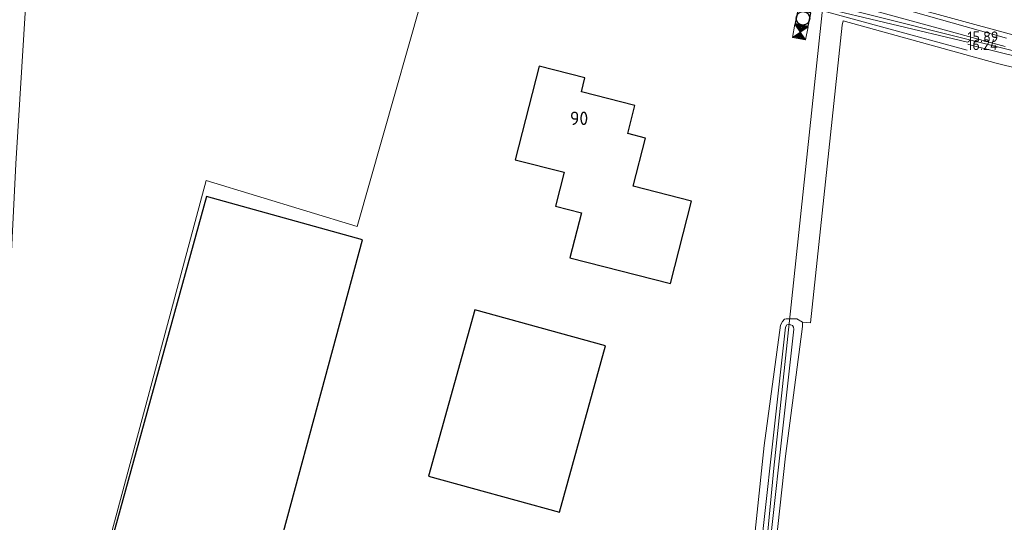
# Model space of a CAD drawing. Header units: metres. Extents: x 174255 to 175175, y 462028 to 462911.
# Tile 48 of 256: x 174619 to 174693, y 462196 to 462233. Entities that reach past the tile are written whole.
import ezdxf
from ezdxf.lldxf.tags import DXFTag

# ---------------------------------------------------------------- set-up
doc = ezdxf.new("R2010")
doc.units = ezdxf.units.M
for name, color, linetype, lineweight in [('B-ME-AL-PEIL_MAAIVELD-T20', 8, 'Continuous', 20), ('B-ME-IE-MEUBILAIR_SIGNAALKAST-S', 8, 'Continuous', 20), ('B-ME-RI-VWA_RIOOLPUT_INSPECTIEPUT-S', 8, 'Continuous', 20), ('B-ME-WH-WATERGANG_SLOOT_BODEM-G', 8, 'Continuous', 20), ('B-ME-WH-WATERGANG_SLOOT_INSTEEK-G', 8, 'Continuous', 20), ('B-WE-OG-BEBOUWING-G', 8, 'Continuous', 30), ('B-WE-OG-BEBOUWING_HUISNUMMER-T20', 8, 'Continuous', 20), ('B-WE-OG-TERREIN_AGRARISCH-G', 8, 'Continuous', 20), ('B-WE-RI-PERSLEIDING-G', 8, 'RI-PERS', 20), ('B-WE-WH-WATERGANG_SLOOT_BODEM-G', 8, 'Continuous', 20), ('B-WE-WH-WATERGANG_SLOOT_INSTEEK-G', 8, 'Continuous', 20), ('B-XX-KG-GRENS_PERCEEL-G', 213, 'Continuous', 20)]:
    doc.layers.add(name, color=color, linetype=linetype, lineweight=lineweight)
doc.styles.add('NLCS-ISO-M500-T20', font='NLCS-ISO.ttf', dxfattribs={"height": 1})
doc.styles.get("Standard").update_dxf_attribs({"font": 'isocpeur.ttf'})
tags = doc.linetypes.add('RI-PERS', pattern='A,7,-2,["P",Standard,S=1.8,R=0,X=-0.5,Y=-0.9],-2,7,-2,[102,NLCS.SHX,S=1,R=180,X=0,Y=0],-2', length=22).pattern_tags.tags
tags[6] = DXFTag(74, 10)

# ---------------------------------------------------------------- blocks, each defined once
blk = doc.blocks.new('068')
at = {"color": 0, "linetype": 'Continuous'}
for p, q in [((-0.5, -0.5), (-0.5, 0.5)), ((-0.5, 0.5), (0.5, 0.5)), ((-0.5, -0.5), (0.5, 0.5)), ((0.5, -0.5), (-0.5, 0.5)), ((-0.45, -0.4), (-0.45, 0.4)), ((-0.45, 0.4), (-0.05, 0)), ((-0.05, 0), (-0.45, -0.4)), ((-0.4, -0.3), (-0.4, 0.3)), ((-0.4, 0.3), (-0.1, 0)), ((-0.1, 0), (-0.4, -0.3)), ((-0.35, -0.2), (-0.35, 0.2)), ((-0.35, 0.2), (-0.15, 0)), ((-0.15, 0), (-0.35, -0.2)), ((-0.3, -0.1), (-0.3, 0.1)), ((-0.3, 0.1), (-0.2, 0)), ((-0.2, 0), (-0.3, -0.1)), ((-0.26, -0.02), (-0.26, 0.02)), ((-0.26, 0.02), (-0.24, 0)), ((-0.24, 0), (-0.26, -0.02)), ((0.45, 0.4), (0.05, 0)), ((0.05, 0), (0.45, -0.4)), ((0.4, 0.3), (0.1, 0)), ((0.1, 0), (0.4, -0.3)), ((0.35, 0.2), (0.15, 0)), ((0.15, 0), (0.35, -0.2)), ((0.3, 0.1), (0.2, 0)), ((0.2, 0), (0.3, -0.1)), ((0.26, 0.02), (0.24, 0)), ((0.24, 0), (0.26, -0.02)), ((0.26, -0.02), (0.26, 0.02)), ((0.3, -0.1), (0.3, 0.1)), ((0.35, -0.2), (0.35, 0.2)), ((0.4, -0.3), (0.4, 0.3)), ((0.45, -0.4), (0.45, 0.4)), ((0.5, 0.5), (0.5, -0.5)), ((0.5, -0.5), (-0.5, -0.5))]:
    blk.add_line(p, q, dxfattribs=at)
blk = doc.blocks.new('B-SRI-PUT_VWA-SO')
at = {"flags": 128}
blk.add_lwpolyline([(-2, 2), (2, 2), (2, -2), (-2, -2)], close=True, dxfattribs=at)
at = {"lineweight": -3, "flags": 128}
blk.add_lwpolyline([(2, -2), (2, 2), (-2, 2), (-2, -2)], close=True, dxfattribs=at)
at = {"lineweight": -3}
blk.add_circle((0, 0), 2, dxfattribs=at)

msp = doc.modelspace()

# ---------------------------------------------------------------- linework, layer by layer
at = {"layer": 'B-ME-WH-WATERGANG_SLOOT_BODEM-G'}
msp.add_lwpolyline([(174692.589, 462231.062), (174679.443, 462234.691), (174678.807, 462235.008), (174678.53, 462234.067), (174689.787, 462231.391)], dxfattribs=at)
at = {"layer": 'B-ME-WH-WATERGANG_SLOOT_INSTEEK-G'}
msp.add_lwpolyline([(174692.679, 462231.702), (174678.639, 462235.667), (174678.223, 462233.938), (174689.777, 462230.809)], dxfattribs=at)
at = {"layer": 'B-WE-OG-BEBOUWING-G'}
for points in [[(174661.354, 462228.735), (174657.955, 462229.607), (174656.171, 462222.652), (174659.803, 462221.72), (174659.155, 462219.192), (174661.092, 462218.695), (174660.24, 462215.373), (174667.718, 462213.455), (174669.286, 462219.567), (174664.936, 462220.682), (174665.853, 462224.257), (174664.536, 462224.595), (174665.071, 462226.683), (174661.09, 462227.704), (174661.354, 462228.735)], [(174644.829, 462216.7), (174633.229, 462219.929), (174624.429, 462188.029), (174624.527, 462188.001), (174636.171, 462184.729), (174644.829, 462216.7)], [(174659.462, 462196.448), (174662.871, 462208.829), (174653.171, 462211.5), (174649.715, 462199.132), (174659.462, 462196.448)]]:
    msp.add_lwpolyline(points, dxfattribs=at)
at = {"layer": 'B-WE-OG-TERREIN_AGRARISCH-G'}
for points in [[(174661.042, 462164.99), (174657.314, 462166.355), (174653.528, 462169.904), (174653.956, 462175.597), (174642.05, 462177.978), (174635.171, 462178.11), (174633.299, 462175.82), (174626.556, 462177.949), (174623.598, 462185.402), (174633.187, 462221.105), (174644.419, 462217.698), (174651.046, 462240.949)], [(174733.429, 462220.609), (174719.447, 462223.299), (174716.066, 462223.889), (174691.914, 462229.831), (174680.541, 462232.972), (174680.478, 462232.645), (174678.11, 462210.527), (174677.524, 462210.584), (174677.525, 462210.267), (174676.265, 462200.629), (174674.612, 462185.38)]]:
    msp.add_lwpolyline(points, dxfattribs=at)
at = {"layer": 'B-WE-RI-PERSLEIDING-G', "ltscale": 0.4}
msp.add_lwpolyline([(174678.601, 462235.916), (174692.615, 462232.096), (174695.262, 462231.367), (174700.228, 462230.031), (174709.709, 462227.729), (174719.919, 462225.297), (174727.492, 462223.694), (174741.402, 462221.245), (174748.263, 462220.383), (174756.123, 462219.882), (174764.191, 462219.281), (174778.129, 462218.794), (174780.874, 462218.719), (174803.313, 462217.939), (174808.724, 462217.881), (174810.644, 462217.54), (174811.881, 462214.83), (174818.024, 462214.82), (174819.88, 462216.546), (174821.886, 462217.301)], dxfattribs=at)
at = {"layer": 'B-WE-WH-WATERGANG_SLOOT_BODEM-G'}
for points in [[(174689.813, 462231.239), (174690.237, 462231.124), (174720.901, 462223.489), (174739.8, 462220.066), (174750.031, 462218.736), (174758.909, 462218.231), (174758.979, 462218.235), (174759.078, 462218.256), (174759.129, 462218.313), (174759.138, 462218.384), (174759.14, 462218.471)], [(174674.38, 462187.518), (174676.88, 462210.059), (174676.851, 462210.214), (174676.788, 462210.328), (174676.657, 462210.378), (174676.607, 462210.384), (174676.497, 462210.395), (174676.355, 462210.372), (174676.255, 462210.2), (174673.755, 462187.66)]]:
    msp.add_lwpolyline(points, dxfattribs=at)
at = {"layer": 'B-WE-WH-WATERGANG_SLOOT_INSTEEK-G'}
for points in [[(174670.611, 462156.276), (174670.69, 462157.049), (174671.949, 462173.488), (174673.527, 462190.569), (174674.665, 462201.413), (174675.897, 462210.364), (174676.029, 462210.62), (174676.192, 462210.795), (174676.305, 462210.826), (174676.65, 462210.827)], [(174676.65, 462210.827), (174677.114, 462210.828), (174677.524, 462210.584)]]:
    msp.add_lwpolyline(points, dxfattribs=at)
at = {"layer": 'B-XX-KG-GRENS_PERCEEL-G', "flags": 128}
for points in [[(174614.834, 462140.101), (174615.5, 462153.1), (174617.473, 462190.84), (174619.04, 462222.36), (174620.668, 462248.404)], [(174679.071, 462234.3), (174675.4, 462199.729), (174671.829, 462162.229), (174668.615, 462125.885), (174613.738, 462101.802)], [(174758.729, 462218.329), (174748.459, 462219.105), (174725.723, 462222.441), (174706.562, 462227.412), (174679.071, 462234.3)]]:
    msp.add_lwpolyline(points, dxfattribs=at)

# ---------------------------------------------------------------- block references
at = {"layer": 'B-ME-IE-MEUBILAIR_SIGNAALKAST-S', "rotation": 78.95808936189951}
msp.add_blockref('068', (174677.362, 462232.143), dxfattribs=at)
at = {"layer": 'B-ME-RI-VWA_RIOOLPUT_INSPECTIEPUT-S', "xscale": 0.25, "yscale": 0.25, "rotation": 348.9534186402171}
msp.add_blockref('B-SRI-PUT_VWA-SO', (174677.562, 462233.167), dxfattribs=at)

# ---------------------------------------------------------------- texts
at = {"layer": 'B-ME-AL-PEIL_MAAIVELD-T20', "style": 'NLCS-ISO-M500-T20'}
for s, p in [('16.24', (174689.777, 462230.809)), ('15.89', (174689.787, 462231.391))]:
    msp.add_text(s, height=0.8, dxfattribs=at).set_placement(p)
at = {"layer": 'B-WE-OG-BEBOUWING_HUISNUMMER-T20', "style": 'NLCS-ISO-M500-T20'}
msp.add_text('90', height=1, dxfattribs=at).set_placement((174660.239, 462225.231))

doc.saveas('drawing.dxf')
